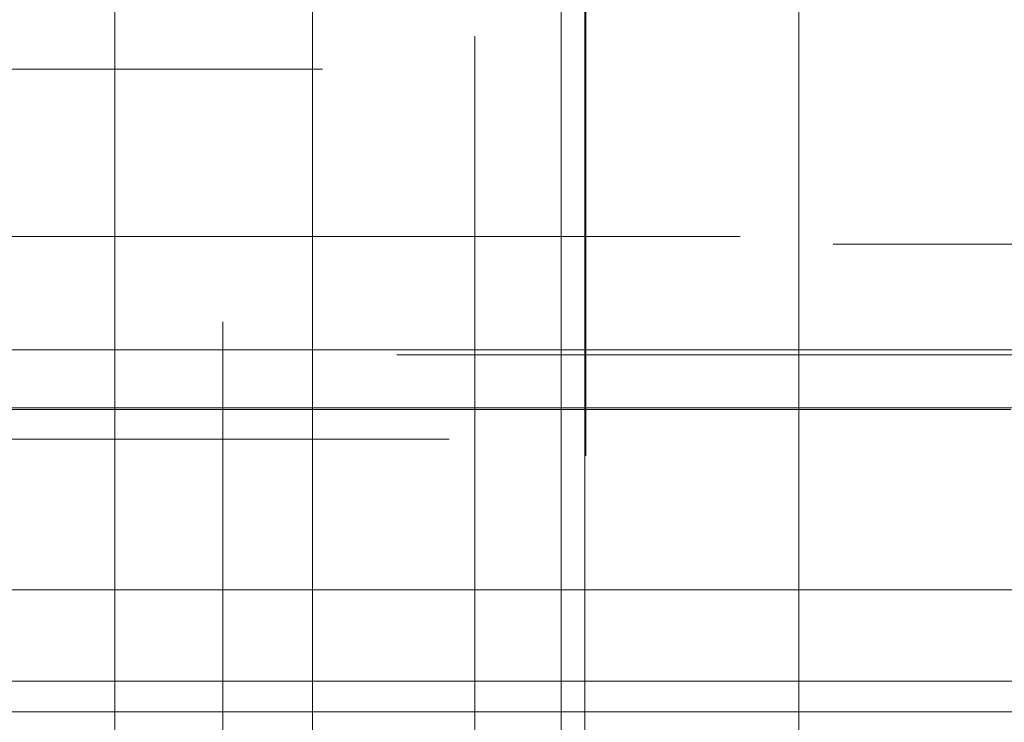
# Model space of a CAD drawing. Header units: millimetres. Extents: x -50 to 901, y -50 to 714.
# Tile 27 of 186: x -4.08 to 1.08, y -20.37 to -16.69. Entities that reach past the tile are written whole.
import ezdxf

# ---------------------------------------------------------------- set-up
doc = ezdxf.new("R2010")
doc.units = ezdxf.units.MM

# ---------------------------------------------------------------- blocks, each defined once
blk = doc.blocks.new('SW_CENTERMARKSYMBOL_0')
at = {"color": 0, "linetype": 'Continuous', "lineweight": 18}
blk.add_line((0, -10), (0, -48.6219), dxfattribs=at)
blk = doc.blocks.new('SW_CENTERMARKSYMBOL_42')
at = {"color": 0, "linetype": 'Continuous', "lineweight": 18}
blk.add_line((0, 0), (0, -5), dxfattribs=at)
blk = doc.blocks.new('SW_CENTERMARKSYMBOL_51')
at = {"color": 0, "linetype": 'Continuous', "lineweight": 18}
for p, q in [((0, 0), (0, -5)), ((0, -5), (0, -5.9011))]:
    blk.add_line(p, q, dxfattribs=at)
blk = doc.blocks.new('SW_CENTERMARKSYMBOL_232')
at = {"color": 0, "linetype": 'Continuous', "lineweight": 18}
for q in [(0, 5), (-5, 0), (0, -5), (5, 0)]:
    blk.add_line((0, 0), q, dxfattribs=at)
blk = doc.blocks.new('SW_CENTERMARKSYMBOL_270')
at = {"color": 0, "linetype": 'Continuous', "lineweight": 18}
for p, q in [((0, 0), (5, 0)), ((5, 0), (5.6463, 0))]:
    blk.add_line(p, q, dxfattribs=at)
blk = doc.blocks.new('SW_CENTERMARKSYMBOL_271')
at = {"color": 0, "linetype": 'Continuous', "lineweight": 18}
for p, q in [((0, 0), (5, 0)), ((5, 0), (5.5549, 0))]:
    blk.add_line(p, q, dxfattribs=at)
blk = doc.blocks.new('SW_CENTERMARKSYMBOL_273')
at = {"color": 0, "linetype": 'Continuous', "lineweight": 18}
for q in [(0, 5), (-5, 0), (0, -5), (5, 0)]:
    blk.add_line((0, 0), q, dxfattribs=at)
blk = doc.blocks.new('SW_CENTERMARKSYMBOL_274')
at = {"color": 0, "linetype": 'Continuous', "lineweight": 18}
for p, q in [((0, 5), (0, 5.5209)), ((0, 0), (0, 5))]:
    blk.add_line(p, q, dxfattribs=at)
blk = doc.blocks.new('SW_CENTERMARKSYMBOL_275')
at = {"color": 0, "linetype": 'Continuous', "lineweight": 18}
for p, q in [((0, 5), (0, 5.6063)), ((0, 0), (0, 5))]:
    blk.add_line(p, q, dxfattribs=at)
blk = doc.blocks.new('SW_CENTERMARKSYMBOL_279')
at = {"color": 0, "linetype": 'Continuous', "lineweight": 18}
for q in [(0, 5), (-5, 0), (0, -5), (5, 0)]:
    blk.add_line((0, 0), q, dxfattribs=at)
blk = doc.blocks.new('SW_CENTERMARKSYMBOL_280')
at = {"color": 0, "linetype": 'Continuous', "lineweight": 18}
for p, q in [((0, 0), (5, 0)), ((5, 0), (5.6463, 0))]:
    blk.add_line(p, q, dxfattribs=at)
blk = doc.blocks.new('SW_CENTERMARKSYMBOL_292')
at = {"color": 0, "linetype": 'Continuous', "lineweight": 18}
for p, q in [((0, 0), (5, 0)), ((5, 0), (5.5549, 0))]:
    blk.add_line(p, q, dxfattribs=at)
blk = doc.blocks.new('SW_CENTERMARKSYMBOL_297')
at = {"color": 0, "linetype": 'Continuous', "lineweight": 18}
for q in [(0, 5), (-5, 0), (0, -5), (5, 0)]:
    blk.add_line((0, 0), q, dxfattribs=at)
blk = doc.blocks.new('SW_CENTERMARKSYMBOL_298')
at = {"color": 0, "linetype": 'Continuous', "lineweight": 18}
for p, q in [((-5, 0), (-5.5549, 0)), ((0, 0), (-5, 0))]:
    blk.add_line(p, q, dxfattribs=at)
blk = doc.blocks.new('SW_CENTERMARKSYMBOL_304')
at = {"color": 0, "linetype": 'Continuous', "lineweight": 18}
for p, q in [((-5, 0), (-5.6463, 0)), ((0, 0), (-5, 0))]:
    blk.add_line(p, q, dxfattribs=at)
blk = doc.blocks.new('SW_CENTERMARKSYMBOL_306')
at = {"color": 0, "linetype": 'Continuous', "lineweight": 18}
for p, q in [((0, 5), (0, 5.6063)), ((0, 0), (0, 5))]:
    blk.add_line(p, q, dxfattribs=at)
blk = doc.blocks.new('SW_CENTERMARKSYMBOL_324')
at = {"color": 0, "linetype": 'Continuous', "lineweight": 18}
for p, q in [((-5, 0), (-5.5549, 0)), ((0, 0), (-5, 0))]:
    blk.add_line(p, q, dxfattribs=at)
blk = doc.blocks.new('SW_CENTERMARKSYMBOL_327')
at = {"color": 0, "linetype": 'Continuous', "lineweight": 18}
for p, q in [((-5, 0), (-5.6463, 0)), ((0, 0), (-5, 0))]:
    blk.add_line(p, q, dxfattribs=at)
blk = doc.blocks.new('SW_CENTERMARKSYMBOL_328')
at = {"color": 0, "linetype": 'Continuous', "lineweight": 18}
for p, q in [((-5, 0), (-5.5549, 0)), ((0, 0), (-5, 0))]:
    blk.add_line(p, q, dxfattribs=at)
blk = doc.blocks.new('SW_CENTERMARKSYMBOL_554')
at = {"color": 0, "linetype": 'Continuous', "lineweight": 18}
blk.add_line((0, -5), (0, -7), dxfattribs=at)
blk = doc.blocks.new('SW_CENTERMARKSYMBOL_563')
at = {"color": 0, "linetype": 'Continuous', "lineweight": 18}
blk.add_line((0, -10), (0, -48.6219), dxfattribs=at)
blk = doc.blocks.new('SW_CENTERMARKSYMBOL_605')
at = {"color": 0, "linetype": 'Continuous', "lineweight": 18}
blk.add_line((0, 0), (0, -5), dxfattribs=at)
blk = doc.blocks.new('SW_CENTERMARKSYMBOL_614')
at = {"color": 0, "linetype": 'Continuous', "lineweight": 18}
for p, q in [((0, 0), (0, -5)), ((0, -5), (0, -5.9011))]:
    blk.add_line(p, q, dxfattribs=at)
blk = doc.blocks.new('SW_CENTERMARKSYMBOL_795')
at = {"color": 0, "linetype": 'Continuous', "lineweight": 18}
for q in [(0, 5), (-5, 0), (0, -5), (5, 0)]:
    blk.add_line((0, 0), q, dxfattribs=at)
blk = doc.blocks.new('SW_CENTERMARKSYMBOL_833')
at = {"color": 0, "linetype": 'Continuous', "lineweight": 18}
for p, q in [((0, 0), (5, 0)), ((5, 0), (5.6463, 0))]:
    blk.add_line(p, q, dxfattribs=at)
blk = doc.blocks.new('SW_CENTERMARKSYMBOL_834')
at = {"color": 0, "linetype": 'Continuous', "lineweight": 18}
for p, q in [((0, 0), (5, 0)), ((5, 0), (5.5549, 0))]:
    blk.add_line(p, q, dxfattribs=at)
blk = doc.blocks.new('SW_CENTERMARKSYMBOL_836')
at = {"color": 0, "linetype": 'Continuous', "lineweight": 18}
for q in [(0, 5), (-5, 0), (0, -5), (5, 0)]:
    blk.add_line((0, 0), q, dxfattribs=at)
blk = doc.blocks.new('SW_CENTERMARKSYMBOL_837')
at = {"color": 0, "linetype": 'Continuous', "lineweight": 18}
for p, q in [((0, 5), (0, 5.5209)), ((0, 0), (0, 5))]:
    blk.add_line(p, q, dxfattribs=at)
blk = doc.blocks.new('SW_CENTERMARKSYMBOL_838')
at = {"color": 0, "linetype": 'Continuous', "lineweight": 18}
for p, q in [((0, 5), (0, 5.6063)), ((0, 0), (0, 5))]:
    blk.add_line(p, q, dxfattribs=at)
blk = doc.blocks.new('SW_CENTERMARKSYMBOL_842')
at = {"color": 0, "linetype": 'Continuous', "lineweight": 18}
for q in [(0, 5), (-5, 0), (0, -5), (5, 0)]:
    blk.add_line((0, 0), q, dxfattribs=at)
blk = doc.blocks.new('SW_CENTERMARKSYMBOL_843')
at = {"color": 0, "linetype": 'Continuous', "lineweight": 18}
for p, q in [((0, 0), (5, 0)), ((5, 0), (5.6463, 0))]:
    blk.add_line(p, q, dxfattribs=at)
blk = doc.blocks.new('SW_CENTERMARKSYMBOL_855')
at = {"color": 0, "linetype": 'Continuous', "lineweight": 18}
for p, q in [((0, 0), (5, 0)), ((5, 0), (5.5549, 0))]:
    blk.add_line(p, q, dxfattribs=at)
blk = doc.blocks.new('SW_CENTERMARKSYMBOL_860')
at = {"color": 0, "linetype": 'Continuous', "lineweight": 18}
for q in [(0, 5), (-5, 0), (0, -5), (5, 0)]:
    blk.add_line((0, 0), q, dxfattribs=at)
blk = doc.blocks.new('SW_CENTERMARKSYMBOL_861')
at = {"color": 0, "linetype": 'Continuous', "lineweight": 18}
for p, q in [((-5, 0), (-5.5549, 0)), ((0, 0), (-5, 0))]:
    blk.add_line(p, q, dxfattribs=at)
blk = doc.blocks.new('SW_CENTERMARKSYMBOL_867')
at = {"color": 0, "linetype": 'Continuous', "lineweight": 18}
for p, q in [((-5, 0), (-5.6463, 0)), ((0, 0), (-5, 0))]:
    blk.add_line(p, q, dxfattribs=at)
blk = doc.blocks.new('SW_CENTERMARKSYMBOL_869')
at = {"color": 0, "linetype": 'Continuous', "lineweight": 18}
for p, q in [((0, 5), (0, 5.6063)), ((0, 0), (0, 5))]:
    blk.add_line(p, q, dxfattribs=at)
blk = doc.blocks.new('SW_CENTERMARKSYMBOL_887')
at = {"color": 0, "linetype": 'Continuous', "lineweight": 18}
for p, q in [((-5, 0), (-5.5549, 0)), ((0, 0), (-5, 0))]:
    blk.add_line(p, q, dxfattribs=at)
blk = doc.blocks.new('SW_CENTERMARKSYMBOL_890')
at = {"color": 0, "linetype": 'Continuous', "lineweight": 18}
for p, q in [((-5, 0), (-5.6463, 0)), ((0, 0), (-5, 0))]:
    blk.add_line(p, q, dxfattribs=at)
blk = doc.blocks.new('SW_CENTERMARKSYMBOL_891')
at = {"color": 0, "linetype": 'Continuous', "lineweight": 18}
for p, q in [((-5, 0), (-5.5549, 0)), ((0, 0), (-5, 0))]:
    blk.add_line(p, q, dxfattribs=at)
blk = doc.blocks.new('SW_CENTERMARKSYMBOL_1117')
at = {"color": 0, "linetype": 'Continuous', "lineweight": 18}
blk.add_line((0, -5), (0, -7), dxfattribs=at)
blk = doc.blocks.new('SW_CENTERMARKSYMBOL_1126')
at = {"color": 0, "linetype": 'Continuous', "lineweight": 18}
blk.add_line((0, -10), (0, -48.6219), dxfattribs=at)
blk = doc.blocks.new('SW_CENTERMARKSYMBOL_1168')
at = {"color": 0, "linetype": 'Continuous', "lineweight": 18}
blk.add_line((0, 0), (0, -5), dxfattribs=at)
blk = doc.blocks.new('SW_CENTERMARKSYMBOL_1177')
at = {"color": 0, "linetype": 'Continuous', "lineweight": 18}
for p, q in [((0, 0), (0, -5)), ((0, -5), (0, -5.9011))]:
    blk.add_line(p, q, dxfattribs=at)
blk = doc.blocks.new('SW_CENTERMARKSYMBOL_1358')
at = {"color": 0, "linetype": 'Continuous', "lineweight": 18}
for q in [(0, 5), (-5, 0), (0, -5), (5, 0)]:
    blk.add_line((0, 0), q, dxfattribs=at)
blk = doc.blocks.new('SW_CENTERMARKSYMBOL_1396')
at = {"color": 0, "linetype": 'Continuous', "lineweight": 18}
for p, q in [((0, 0), (5, 0)), ((5, 0), (5.6463, 0))]:
    blk.add_line(p, q, dxfattribs=at)
blk = doc.blocks.new('SW_CENTERMARKSYMBOL_1397')
at = {"color": 0, "linetype": 'Continuous', "lineweight": 18}
for p, q in [((0, 0), (5, 0)), ((5, 0), (5.5549, 0))]:
    blk.add_line(p, q, dxfattribs=at)
blk = doc.blocks.new('SW_CENTERMARKSYMBOL_1399')
at = {"color": 0, "linetype": 'Continuous', "lineweight": 18}
for q in [(0, 5), (-5, 0), (0, -5), (5, 0)]:
    blk.add_line((0, 0), q, dxfattribs=at)
blk = doc.blocks.new('SW_CENTERMARKSYMBOL_1400')
at = {"color": 0, "linetype": 'Continuous', "lineweight": 18}
for p, q in [((0, 5), (0, 5.5209)), ((0, 0), (0, 5))]:
    blk.add_line(p, q, dxfattribs=at)
blk = doc.blocks.new('SW_CENTERMARKSYMBOL_1401')
at = {"color": 0, "linetype": 'Continuous', "lineweight": 18}
for p, q in [((0, 5), (0, 5.6063)), ((0, 0), (0, 5))]:
    blk.add_line(p, q, dxfattribs=at)
blk = doc.blocks.new('SW_CENTERMARKSYMBOL_1405')
at = {"color": 0, "linetype": 'Continuous', "lineweight": 18}
for q in [(0, 5), (-5, 0), (0, -5), (5, 0)]:
    blk.add_line((0, 0), q, dxfattribs=at)
blk = doc.blocks.new('SW_CENTERMARKSYMBOL_1406')
at = {"color": 0, "linetype": 'Continuous', "lineweight": 18}
for p, q in [((0, 0), (5, 0)), ((5, 0), (5.6463, 0))]:
    blk.add_line(p, q, dxfattribs=at)
blk = doc.blocks.new('SW_CENTERMARKSYMBOL_1418')
at = {"color": 0, "linetype": 'Continuous', "lineweight": 18}
for p, q in [((0, 0), (5, 0)), ((5, 0), (5.5549, 0))]:
    blk.add_line(p, q, dxfattribs=at)
blk = doc.blocks.new('SW_CENTERMARKSYMBOL_1423')
at = {"color": 0, "linetype": 'Continuous', "lineweight": 18}
for q in [(0, 5), (-5, 0), (0, -5), (5, 0)]:
    blk.add_line((0, 0), q, dxfattribs=at)
blk = doc.blocks.new('SW_CENTERMARKSYMBOL_1424')
at = {"color": 0, "linetype": 'Continuous', "lineweight": 18}
for p, q in [((-5, 0), (-5.5549, 0)), ((0, 0), (-5, 0))]:
    blk.add_line(p, q, dxfattribs=at)
blk = doc.blocks.new('SW_CENTERMARKSYMBOL_1430')
at = {"color": 0, "linetype": 'Continuous', "lineweight": 18}
for p, q in [((-5, 0), (-5.6463, 0)), ((0, 0), (-5, 0))]:
    blk.add_line(p, q, dxfattribs=at)
blk = doc.blocks.new('SW_CENTERMARKSYMBOL_1432')
at = {"color": 0, "linetype": 'Continuous', "lineweight": 18}
for p, q in [((0, 5), (0, 5.6063)), ((0, 0), (0, 5))]:
    blk.add_line(p, q, dxfattribs=at)
blk = doc.blocks.new('SW_CENTERMARKSYMBOL_1450')
at = {"color": 0, "linetype": 'Continuous', "lineweight": 18}
for p, q in [((-5, 0), (-5.5549, 0)), ((0, 0), (-5, 0))]:
    blk.add_line(p, q, dxfattribs=at)
blk = doc.blocks.new('SW_CENTERMARKSYMBOL_1453')
at = {"color": 0, "linetype": 'Continuous', "lineweight": 18}
for p, q in [((-5, 0), (-5.6463, 0)), ((0, 0), (-5, 0))]:
    blk.add_line(p, q, dxfattribs=at)
blk = doc.blocks.new('SW_CENTERMARKSYMBOL_1454')
at = {"color": 0, "linetype": 'Continuous', "lineweight": 18}
for p, q in [((-5, 0), (-5.5549, 0)), ((0, 0), (-5, 0))]:
    blk.add_line(p, q, dxfattribs=at)
blk = doc.blocks.new('SW_CENTERMARKSYMBOL_1680')
at = {"color": 0, "linetype": 'Continuous', "lineweight": 18}
blk.add_line((0, -5), (0, -7), dxfattribs=at)
blk = doc.blocks.new('SW_CENTERMARKSYMBOL_1689')
at = {"color": 0, "linetype": 'Continuous', "lineweight": 18}
blk.add_line((0, -10), (0, -48.6219), dxfattribs=at)
blk = doc.blocks.new('SW_CENTERMARKSYMBOL_1731')
at = {"color": 0, "linetype": 'Continuous', "lineweight": 18}
blk.add_line((0, 0), (0, -5), dxfattribs=at)
blk = doc.blocks.new('SW_CENTERMARKSYMBOL_1740')
at = {"color": 0, "linetype": 'Continuous', "lineweight": 18}
for p, q in [((0, 0), (0, -5)), ((0, -5), (0, -5.9011))]:
    blk.add_line(p, q, dxfattribs=at)
blk = doc.blocks.new('SW_CENTERMARKSYMBOL_1921')
at = {"color": 0, "linetype": 'Continuous', "lineweight": 18}
for q in [(0, 5), (-5, 0), (0, -5), (5, 0)]:
    blk.add_line((0, 0), q, dxfattribs=at)
blk = doc.blocks.new('SW_CENTERMARKSYMBOL_1959')
at = {"color": 0, "linetype": 'Continuous', "lineweight": 18}
for p, q in [((0, 0), (5, 0)), ((5, 0), (5.6463, 0))]:
    blk.add_line(p, q, dxfattribs=at)
blk = doc.blocks.new('SW_CENTERMARKSYMBOL_1960')
at = {"color": 0, "linetype": 'Continuous', "lineweight": 18}
for p, q in [((0, 0), (5, 0)), ((5, 0), (5.5549, 0))]:
    blk.add_line(p, q, dxfattribs=at)
blk = doc.blocks.new('SW_CENTERMARKSYMBOL_1962')
at = {"color": 0, "linetype": 'Continuous', "lineweight": 18}
for q in [(0, 5), (-5, 0), (0, -5), (5, 0)]:
    blk.add_line((0, 0), q, dxfattribs=at)
blk = doc.blocks.new('SW_CENTERMARKSYMBOL_1963')
at = {"color": 0, "linetype": 'Continuous', "lineweight": 18}
for p, q in [((0, 5), (0, 5.5209)), ((0, 0), (0, 5))]:
    blk.add_line(p, q, dxfattribs=at)
blk = doc.blocks.new('SW_CENTERMARKSYMBOL_1964')
at = {"color": 0, "linetype": 'Continuous', "lineweight": 18}
for p, q in [((0, 5), (0, 5.6063)), ((0, 0), (0, 5))]:
    blk.add_line(p, q, dxfattribs=at)
blk = doc.blocks.new('SW_CENTERMARKSYMBOL_1968')
at = {"color": 0, "linetype": 'Continuous', "lineweight": 18}
for q in [(0, 5), (-5, 0), (0, -5), (5, 0)]:
    blk.add_line((0, 0), q, dxfattribs=at)
blk = doc.blocks.new('SW_CENTERMARKSYMBOL_1969')
at = {"color": 0, "linetype": 'Continuous', "lineweight": 18}
for p, q in [((0, 0), (5, 0)), ((5, 0), (5.6463, 0))]:
    blk.add_line(p, q, dxfattribs=at)
blk = doc.blocks.new('SW_CENTERMARKSYMBOL_1981')
at = {"color": 0, "linetype": 'Continuous', "lineweight": 18}
for p, q in [((0, 0), (5, 0)), ((5, 0), (5.5549, 0))]:
    blk.add_line(p, q, dxfattribs=at)
blk = doc.blocks.new('SW_CENTERMARKSYMBOL_1986')
at = {"color": 0, "linetype": 'Continuous', "lineweight": 18}
for q in [(0, 5), (-5, 0), (0, -5), (5, 0)]:
    blk.add_line((0, 0), q, dxfattribs=at)
blk = doc.blocks.new('SW_CENTERMARKSYMBOL_1987')
at = {"color": 0, "linetype": 'Continuous', "lineweight": 18}
for p, q in [((-5, 0), (-5.5549, 0)), ((0, 0), (-5, 0))]:
    blk.add_line(p, q, dxfattribs=at)
blk = doc.blocks.new('SW_CENTERMARKSYMBOL_1993')
at = {"color": 0, "linetype": 'Continuous', "lineweight": 18}
for p, q in [((-5, 0), (-5.6463, 0)), ((0, 0), (-5, 0))]:
    blk.add_line(p, q, dxfattribs=at)
blk = doc.blocks.new('SW_CENTERMARKSYMBOL_1995')
at = {"color": 0, "linetype": 'Continuous', "lineweight": 18}
for p, q in [((0, 5), (0, 5.6063)), ((0, 0), (0, 5))]:
    blk.add_line(p, q, dxfattribs=at)
blk = doc.blocks.new('SW_CENTERMARKSYMBOL_2013')
at = {"color": 0, "linetype": 'Continuous', "lineweight": 18}
for p, q in [((-5, 0), (-5.5549, 0)), ((0, 0), (-5, 0))]:
    blk.add_line(p, q, dxfattribs=at)
blk = doc.blocks.new('SW_CENTERMARKSYMBOL_2016')
at = {"color": 0, "linetype": 'Continuous', "lineweight": 18}
for p, q in [((-5, 0), (-5.6463, 0)), ((0, 0), (-5, 0))]:
    blk.add_line(p, q, dxfattribs=at)
blk = doc.blocks.new('SW_CENTERMARKSYMBOL_2017')
at = {"color": 0, "linetype": 'Continuous', "lineweight": 18}
for p, q in [((-5, 0), (-5.5549, 0)), ((0, 0), (-5, 0))]:
    blk.add_line(p, q, dxfattribs=at)
blk = doc.blocks.new('SW_CENTERMARKSYMBOL_2243')
at = {"color": 0, "linetype": 'Continuous', "lineweight": 18}
blk.add_line((0, -5), (0, -7), dxfattribs=at)
blk = doc.blocks.new('SW_CENTERMARKSYMBOL_2252')
at = {"color": 0, "linetype": 'Continuous', "lineweight": 18}
blk.add_line((0, -10), (0, -48.6219), dxfattribs=at)
blk = doc.blocks.new('SW_CENTERMARKSYMBOL_2294')
at = {"color": 0, "linetype": 'Continuous', "lineweight": 18}
blk.add_line((0, 0), (0, -5), dxfattribs=at)
blk = doc.blocks.new('SW_CENTERMARKSYMBOL_2303')
at = {"color": 0, "linetype": 'Continuous', "lineweight": 18}
for p, q in [((0, 0), (0, -5)), ((0, -5), (0, -5.9011))]:
    blk.add_line(p, q, dxfattribs=at)
blk = doc.blocks.new('SW_CENTERMARKSYMBOL_2484')
at = {"color": 0, "linetype": 'Continuous', "lineweight": 18}
for q in [(0, 5), (-5, 0), (0, -5), (5, 0)]:
    blk.add_line((0, 0), q, dxfattribs=at)
blk = doc.blocks.new('SW_CENTERMARKSYMBOL_2522')
at = {"color": 0, "linetype": 'Continuous', "lineweight": 18}
for p, q in [((0, 0), (5, 0)), ((5, 0), (5.6463, 0))]:
    blk.add_line(p, q, dxfattribs=at)
blk = doc.blocks.new('SW_CENTERMARKSYMBOL_2523')
at = {"color": 0, "linetype": 'Continuous', "lineweight": 18}
for p, q in [((0, 0), (5, 0)), ((5, 0), (5.5549, 0))]:
    blk.add_line(p, q, dxfattribs=at)
blk = doc.blocks.new('SW_CENTERMARKSYMBOL_2525')
at = {"color": 0, "linetype": 'Continuous', "lineweight": 18}
for q in [(0, 5), (-5, 0), (0, -5), (5, 0)]:
    blk.add_line((0, 0), q, dxfattribs=at)
blk = doc.blocks.new('SW_CENTERMARKSYMBOL_2526')
at = {"color": 0, "linetype": 'Continuous', "lineweight": 18}
for p, q in [((0, 5), (0, 5.5209)), ((0, 0), (0, 5))]:
    blk.add_line(p, q, dxfattribs=at)
blk = doc.blocks.new('SW_CENTERMARKSYMBOL_2527')
at = {"color": 0, "linetype": 'Continuous', "lineweight": 18}
for p, q in [((0, 5), (0, 5.6063)), ((0, 0), (0, 5))]:
    blk.add_line(p, q, dxfattribs=at)
blk = doc.blocks.new('SW_CENTERMARKSYMBOL_2531')
at = {"color": 0, "linetype": 'Continuous', "lineweight": 18}
for q in [(0, 5), (-5, 0), (0, -5), (5, 0)]:
    blk.add_line((0, 0), q, dxfattribs=at)
blk = doc.blocks.new('SW_CENTERMARKSYMBOL_2532')
at = {"color": 0, "linetype": 'Continuous', "lineweight": 18}
for p, q in [((0, 0), (5, 0)), ((5, 0), (5.6463, 0))]:
    blk.add_line(p, q, dxfattribs=at)
blk = doc.blocks.new('SW_CENTERMARKSYMBOL_2544')
at = {"color": 0, "linetype": 'Continuous', "lineweight": 18}
for p, q in [((0, 0), (5, 0)), ((5, 0), (5.5549, 0))]:
    blk.add_line(p, q, dxfattribs=at)
blk = doc.blocks.new('SW_CENTERMARKSYMBOL_2549')
at = {"color": 0, "linetype": 'Continuous', "lineweight": 18}
for q in [(0, 5), (-5, 0), (0, -5), (5, 0)]:
    blk.add_line((0, 0), q, dxfattribs=at)
blk = doc.blocks.new('SW_CENTERMARKSYMBOL_2550')
at = {"color": 0, "linetype": 'Continuous', "lineweight": 18}
for p, q in [((-5, 0), (-5.5549, 0)), ((0, 0), (-5, 0))]:
    blk.add_line(p, q, dxfattribs=at)
blk = doc.blocks.new('SW_CENTERMARKSYMBOL_2556')
at = {"color": 0, "linetype": 'Continuous', "lineweight": 18}
for p, q in [((-5, 0), (-5.6463, 0)), ((0, 0), (-5, 0))]:
    blk.add_line(p, q, dxfattribs=at)
blk = doc.blocks.new('SW_CENTERMARKSYMBOL_2558')
at = {"color": 0, "linetype": 'Continuous', "lineweight": 18}
for p, q in [((0, 5), (0, 5.6063)), ((0, 0), (0, 5))]:
    blk.add_line(p, q, dxfattribs=at)
blk = doc.blocks.new('SW_CENTERMARKSYMBOL_2576')
at = {"color": 0, "linetype": 'Continuous', "lineweight": 18}
for p, q in [((-5, 0), (-5.5549, 0)), ((0, 0), (-5, 0))]:
    blk.add_line(p, q, dxfattribs=at)
blk = doc.blocks.new('SW_CENTERMARKSYMBOL_2579')
at = {"color": 0, "linetype": 'Continuous', "lineweight": 18}
for p, q in [((-5, 0), (-5.6463, 0)), ((0, 0), (-5, 0))]:
    blk.add_line(p, q, dxfattribs=at)
blk = doc.blocks.new('SW_CENTERMARKSYMBOL_2580')
at = {"color": 0, "linetype": 'Continuous', "lineweight": 18}
for p, q in [((-5, 0), (-5.5549, 0)), ((0, 0), (-5, 0))]:
    blk.add_line(p, q, dxfattribs=at)
blk = doc.blocks.new('SW_CENTERMARKSYMBOL_2806')
at = {"color": 0, "linetype": 'Continuous', "lineweight": 18}
blk.add_line((0, -5), (0, -7), dxfattribs=at)

msp = doc.modelspace()

# ---------------------------------------------------------------- linework, layer by layer
at = {"color": 7, "linetype": 'Continuous', "lineweight": 25}
for radius in [45, 45, 45, 45, 45, 43.8964, 43.8964, 43.8964, 43.8964, 43.8964, 43.6219, 43.6219, 43.6219, 43.6219, 43.6219, 42.2814, 42.2814, 42.2814, 42.2814, 42.2814, 35.2814, 35.2814, 35.2814, 35.2814, 35.2814, 33.2814, 33.2814, 33.2814, 33.2814, 33.2814]:
    msp.add_circle((0, 0), radius, dxfattribs=at)
msp.add_arc((0, 0), 50, 184.01152, 265.98848, dxfattribs=at)
msp.add_arc((0, 0), 50, 184.01152, 265.98848, dxfattribs=at)
msp.add_arc((0, 0), 50, 184.01152, 265.98848, dxfattribs=at)
msp.add_arc((0, 0), 50, 184.01152, 265.98848, dxfattribs=at)
msp.add_arc((0, 0), 50, 184.01152, 265.98848, dxfattribs=at)

# ---------------------------------------------------------------- block references
at = {"color": 7, "linetype": 'Continuous', "lineweight": 18}
for name, p in [('SW_CENTERMARKSYMBOL_0', (0, 0)), ('SW_CENTERMARKSYMBOL_563', (0, 0)), ('SW_CENTERMARKSYMBOL_1126', (0, 0)), ('SW_CENTERMARKSYMBOL_1689', (0, 0)), ('SW_CENTERMARKSYMBOL_2252', (0, 0)), ('SW_CENTERMARKSYMBOL_554', (0, -10)), ('SW_CENTERMARKSYMBOL_1117', (0, -10)), ('SW_CENTERMARKSYMBOL_1680', (0, -10)), ('SW_CENTERMARKSYMBOL_2243', (0, -10)), ('SW_CENTERMARKSYMBOL_2806', (0, -10)), ('SW_CENTERMARKSYMBOL_51', (-1.1142, -13.071)), ('SW_CENTERMARKSYMBOL_614', (-1.1142, -13.071)), ('SW_CENTERMARKSYMBOL_1177', (-1.1142, -13.071)), ('SW_CENTERMARKSYMBOL_1740', (-1.1142, -13.071)), ('SW_CENTERMARKSYMBOL_2303', (-1.1142, -13.071)), ('SW_CENTERMARKSYMBOL_42', (-1.1195, -16.071)), ('SW_CENTERMARKSYMBOL_605', (-1.1195, -16.071)), ('SW_CENTERMARKSYMBOL_1168', (-1.1195, -16.071)), ('SW_CENTERMARKSYMBOL_1731', (-1.1195, -16.071)), ('SW_CENTERMARKSYMBOL_2294', (-1.1195, -16.071)), ('SW_CENTERMARKSYMBOL_292', (-8.0494, -16.949)), ('SW_CENTERMARKSYMBOL_855', (-8.0494, -16.949)), ('SW_CENTERMARKSYMBOL_1418', (-8.0494, -16.949)), ('SW_CENTERMARKSYMBOL_1981', (-8.0494, -16.949)), ('SW_CENTERMARKSYMBOL_2544', (-8.0494, -16.949)), ('SW_CENTERMARKSYMBOL_271', (-5.8617, -17.8242)), ('SW_CENTERMARKSYMBOL_834', (-5.8617, -17.8242)), ('SW_CENTERMARKSYMBOL_1397', (-5.8617, -17.8242)), ('SW_CENTERMARKSYMBOL_1960', (-5.8617, -17.8242)), ('SW_CENTERMARKSYMBOL_2523', (-5.8617, -17.8242)), ('SW_CENTERMARKSYMBOL_328', (5.7346, -17.8655)), ('SW_CENTERMARKSYMBOL_891', (5.7346, -17.8655)), ('SW_CENTERMARKSYMBOL_1454', (5.7346, -17.8655)), ('SW_CENTERMARKSYMBOL_2017', (5.7346, -17.8655)), ('SW_CENTERMARKSYMBOL_2580', (5.7346, -17.8655)), ('SW_CENTERMARKSYMBOL_279', (-3.5815, -18.4183)), ('SW_CENTERMARKSYMBOL_842', (-3.5815, -18.4183)), ('SW_CENTERMARKSYMBOL_1405', (-3.5815, -18.4183)), ('SW_CENTERMARKSYMBOL_1968', (-3.5815, -18.4183)), ('SW_CENTERMARKSYMBOL_2531', (-3.5815, -18.4183)), ('SW_CENTERMARKSYMBOL_324', (3.4502, -18.4433)), ('SW_CENTERMARKSYMBOL_887', (3.4502, -18.4433)), ('SW_CENTERMARKSYMBOL_1450', (3.4502, -18.4433)), ('SW_CENTERMARKSYMBOL_2013', (3.4502, -18.4433)), ('SW_CENTERMARKSYMBOL_2576', (3.4502, -18.4433)), ('SW_CENTERMARKSYMBOL_232', (-1.2448, -18.722)), ('SW_CENTERMARKSYMBOL_795', (-1.2448, -18.722)), ('SW_CENTERMARKSYMBOL_1358', (-1.2448, -18.722)), ('SW_CENTERMARKSYMBOL_1921', (-1.2448, -18.722)), ('SW_CENTERMARKSYMBOL_2484', (-1.2448, -18.722)), ('SW_CENTERMARKSYMBOL_298', (1.1115, -18.7303)), ('SW_CENTERMARKSYMBOL_861', (1.1115, -18.7303)), ('SW_CENTERMARKSYMBOL_1424', (1.1115, -18.7303)), ('SW_CENTERMARKSYMBOL_1987', (1.1115, -18.7303)), ('SW_CENTERMARKSYMBOL_2550', (1.1115, -18.7303)), ('SW_CENTERMARKSYMBOL_270', (-7.4774, -18.8857)), ('SW_CENTERMARKSYMBOL_833', (-7.4774, -18.8857)), ('SW_CENTERMARKSYMBOL_1396', (-7.4774, -18.8857)), ('SW_CENTERMARKSYMBOL_1959', (-7.4774, -18.8857)), ('SW_CENTERMARKSYMBOL_2522', (-7.4774, -18.8857)), ('SW_CENTERMARKSYMBOL_280', (-5.0514, -19.674)), ('SW_CENTERMARKSYMBOL_843', (-5.0514, -19.674)), ('SW_CENTERMARKSYMBOL_1406', (-5.0514, -19.674)), ('SW_CENTERMARKSYMBOL_1969', (-5.0514, -19.674)), ('SW_CENTERMARKSYMBOL_2532', (-5.0514, -19.674)), ('SW_CENTERMARKSYMBOL_327', (5.0514, -19.674)), ('SW_CENTERMARKSYMBOL_890', (5.0514, -19.674)), ('SW_CENTERMARKSYMBOL_1453', (5.0514, -19.674)), ('SW_CENTERMARKSYMBOL_2016', (5.0514, -19.674)), ('SW_CENTERMARKSYMBOL_2579', (5.0514, -19.674)), ('SW_CENTERMARKSYMBOL_273', (-2.5458, -20.152)), ('SW_CENTERMARKSYMBOL_836', (-2.5458, -20.152)), ('SW_CENTERMARKSYMBOL_1399', (-2.5458, -20.152)), ('SW_CENTERMARKSYMBOL_1962', (-2.5458, -20.152)), ('SW_CENTERMARKSYMBOL_2525', (-2.5458, -20.152)), ('SW_CENTERMARKSYMBOL_304', (2.5458, -20.152)), ('SW_CENTERMARKSYMBOL_867', (2.5458, -20.152)), ('SW_CENTERMARKSYMBOL_1430', (2.5458, -20.152)), ('SW_CENTERMARKSYMBOL_1993', (2.5458, -20.152)), ('SW_CENTERMARKSYMBOL_2556', (2.5458, -20.152)), ('SW_CENTERMARKSYMBOL_297', (0, -20.3121)), ('SW_CENTERMARKSYMBOL_860', (0, -20.3121)), ('SW_CENTERMARKSYMBOL_1423', (0, -20.3121)), ('SW_CENTERMARKSYMBOL_1986', (0, -20.3121)), ('SW_CENTERMARKSYMBOL_2549', (0, -20.3121)), ('SW_CENTERMARKSYMBOL_274', (-1.6966, -22.2978)), ('SW_CENTERMARKSYMBOL_837', (-1.6966, -22.2978)), ('SW_CENTERMARKSYMBOL_1400', (-1.6966, -22.2978)), ('SW_CENTERMARKSYMBOL_1963', (-1.6966, -22.2978)), ('SW_CENTERMARKSYMBOL_2526', (-1.6966, -22.2978)), ('SW_CENTERMARKSYMBOL_275', (-3.0165, -23.8778)), ('SW_CENTERMARKSYMBOL_838', (-3.0165, -23.8778)), ('SW_CENTERMARKSYMBOL_1401', (-3.0165, -23.8778)), ('SW_CENTERMARKSYMBOL_1964', (-3.0165, -23.8778)), ('SW_CENTERMARKSYMBOL_2527', (-3.0165, -23.8778)), ('SW_CENTERMARKSYMBOL_306', (0, -24.0676)), ('SW_CENTERMARKSYMBOL_869', (0, -24.0676)), ('SW_CENTERMARKSYMBOL_1432', (0, -24.0676)), ('SW_CENTERMARKSYMBOL_1995', (0, -24.0676)), ('SW_CENTERMARKSYMBOL_2558', (0, -24.0676))]:
    msp.add_blockref(name, p, dxfattribs=at)

doc.saveas('drawing.dxf')
